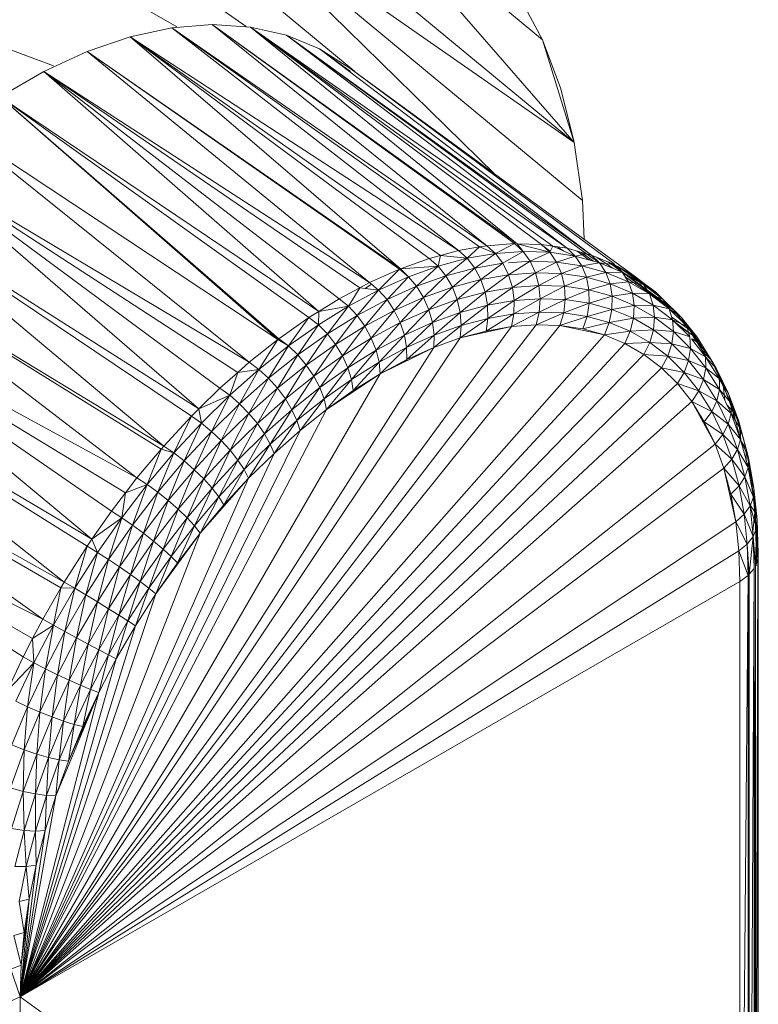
# Model space of a CAD drawing. Header units: metres. Extents: x 6.5 to 21.8, y 0.9 to 11.2.
# Tile 31 of 112: x 14.8619 to 14.9202, y 4.176 to 4.2537. Entities that reach past the tile are written whole.
import ezdxf

# ---------------------------------------------------------------- set-up
doc = ezdxf.new("R2010")
doc.units = ezdxf.units.M
doc.layers.add('E-LITE-EQPM', color=7, linetype='Continuous', lineweight=5)

# ---------------------------------------------------------------- blocks, each defined once
blk = doc.blocks.new('LUMINARIA TIPO TARTARUGA DE SOBREPOR - Areno _1 x LED Modul 840_ 500 lm_ 840_-2275436-ISO_02')
at = {"layer": 'E-LITE-EQPM'}
for p, q in [((14.905652, 4.244044), (14.87922, 4.265974)), ((14.905652, 4.244044), (14.88686, 4.26567)), ((14.903137, 4.252165), (14.88686, 4.26567)), ((14.905652, 4.244044), (14.875136, 4.265304)), ((14.875136, 4.265304), (14.906289, 4.239458)), ((14.875136, 4.265304), (14.899389, 4.241546)), ((14.870929, 4.264092), (14.888336, 4.24965)), ((14.866639, 4.262349), (14.879749, 4.253216)), ((14.862307, 4.260094), (14.874277, 4.253184)), ((14.903137, 4.252165), (14.901283, 4.255622)), ((14.853686, 4.254136), (14.864551, 4.250112)), ((14.873884, 4.253099), (14.870587, 4.25239)), ((14.87706, 4.253359), (14.873884, 4.253099)), ((14.873884, 4.253099), (14.896502, 4.235507)), ((14.873884, 4.253099), (14.898756, 4.235898)), ((14.873884, 4.253099), (14.898174, 4.235797)), ((14.880082, 4.253167), (14.87706, 4.253359)), ((14.900944, 4.236059), (14.87706, 4.253359)), ((14.901148, 4.236052), (14.87706, 4.253359)), ((14.87706, 4.253359), (14.898756, 4.235898)), ((14.882919, 4.252525), (14.880082, 4.253167)), ((14.901148, 4.236052), (14.880082, 4.253167)), ((14.905076, 4.23569), (14.880082, 4.253167)), ((14.880082, 4.253167), (14.903055, 4.235989)), ((14.880082, 4.253167), (14.903968, 4.235854)), ((14.870587, 4.25239), (14.867201, 4.251239)), ((14.896502, 4.235507), (14.870587, 4.25239)), ((14.870587, 4.25239), (14.895089, 4.235129)), ((14.870587, 4.25239), (14.894196, 4.23489)), ((14.870587, 4.25239), (14.891926, 4.234075)), ((14.885541, 4.251439), (14.882919, 4.252525)), ((14.906997, 4.235162), (14.882919, 4.252525)), ((14.906626, 4.235264), (14.882919, 4.252525)), ((14.882919, 4.252525), (14.905076, 4.23569)), ((14.904599, 4.248294), (14.903137, 4.252165)), ((14.905652, 4.244044), (14.903137, 4.252165)), ((14.867201, 4.251239), (14.863763, 4.249657)), ((14.89185, 4.234048), (14.867201, 4.251239)), ((14.867201, 4.251239), (14.891926, 4.234075)), ((14.867201, 4.251239), (14.889478, 4.232987)), ((14.887922, 4.249922), (14.885541, 4.251439)), ((14.887986, 4.24965), (14.885541, 4.251439)), ((14.885541, 4.251439), (14.906997, 4.235162)), ((14.885541, 4.251439), (14.887992, 4.24965)), ((14.887922, 4.249922), (14.910495, 4.233434)), ((14.888293, 4.24965), (14.887922, 4.249922)), ((14.887922, 4.249922), (14.888294, 4.24965)), ((14.887922, 4.249922), (14.908807, 4.234453)), ((14.860307, 4.247662), (14.863763, 4.249657)), ((14.889478, 4.232987), (14.863763, 4.249657)), ((14.885476, 4.230709), (14.863763, 4.249657)), ((14.887092, 4.231712), (14.863763, 4.249657)), ((14.888708, 4.232576), (14.863763, 4.249657)), ((14.882334, 4.228553), (14.860307, 4.247662)), ((14.860307, 4.247662), (14.882258, 4.228493)), ((14.884706, 4.230232), (14.860307, 4.247662)), ((14.885476, 4.230709), (14.860307, 4.247662)), ((14.905652, 4.244044), (14.904599, 4.248294)), ((14.879988, 4.226686), (14.856869, 4.245273)), ((14.856869, 4.245273), (14.882258, 4.228493)), ((14.905652, 4.244044), (14.906289, 4.239458)), ((14.879988, 4.226686), (14.853483, 4.242515)), ((14.87601, 4.223001), (14.853483, 4.242515)), ((14.877682, 4.224641), (14.853483, 4.242515)), ((14.853483, 4.242515), (14.879095, 4.225895)), ((14.875428, 4.22243), (14.850186, 4.239417)), ((14.850186, 4.239417), (14.87601, 4.223001)), ((14.850186, 4.239417), (14.87324, 4.220064)), ((14.906289, 4.239458), (14.906422, 4.236409)), ((14.873036, 4.219822), (14.84701, 4.236009)), ((14.84701, 4.236009), (14.87324, 4.220064)), ((14.84701, 4.236009), (14.871129, 4.217557)), ((14.900944, 4.236059), (14.898756, 4.235898)), ((14.900944, 4.236059), (14.899437, 4.23529)), ((14.900944, 4.236059), (14.901616, 4.23545)), ((14.901148, 4.236052), (14.903055, 4.235989)), ((14.901148, 4.236052), (14.901616, 4.23545)), ((14.901148, 4.236052), (14.903717, 4.235381)), ((14.903055, 4.235989), (14.903968, 4.235854)), ((14.903055, 4.235989), (14.903717, 4.235381)), ((14.903055, 4.235961), (14.903756, 4.235454)), ((14.895089, 4.235129), (14.894196, 4.23489)), ((14.895089, 4.235129), (14.894898, 4.234286)), ((14.896502, 4.235507), (14.895089, 4.235129)), ((14.895089, 4.235129), (14.897194, 4.234901)), ((14.896502, 4.235507), (14.898174, 4.235797)), ((14.896502, 4.235507), (14.897194, 4.234901)), ((14.897194, 4.234901), (14.898174, 4.235797)), ((14.897194, 4.234901), (14.899437, 4.23529)), ((14.897794, 4.234129), (14.899437, 4.23529)), ((14.898756, 4.235898), (14.898174, 4.235797)), ((14.899437, 4.23529), (14.898174, 4.235797)), ((14.899437, 4.23529), (14.898756, 4.235898)), ((14.901616, 4.23545), (14.899437, 4.23529)), ((14.899437, 4.23529), (14.900017, 4.234514)), ((14.901616, 4.23545), (14.900017, 4.234514)), ((14.901616, 4.23545), (14.903717, 4.235381)), ((14.901616, 4.23545), (14.902175, 4.234672)), ((14.903717, 4.235381), (14.902175, 4.234672)), ((14.903968, 4.235854), (14.903717, 4.235381)), ((14.905729, 4.235082), (14.903717, 4.235381)), ((14.903717, 4.235381), (14.904257, 4.234604)), ((14.905076, 4.23569), (14.903968, 4.235854)), ((14.903968, 4.235854), (14.905729, 4.235082)), ((14.904336, 4.2358), (14.904832, 4.235476)), ((14.906626, 4.235264), (14.905076, 4.23569)), ((14.905076, 4.23569), (14.905729, 4.235082)), ((14.906626, 4.235264), (14.905729, 4.235082)), ((14.90587, 4.235472), (14.906816, 4.234784)), ((14.906177, 4.235387), (14.907144, 4.234694)), ((14.906997, 4.235162), (14.906626, 4.235264)), ((14.906626, 4.235264), (14.907642, 4.234557)), ((14.908807, 4.234408), (14.906997, 4.235162)), ((14.906997, 4.235162), (14.907642, 4.234557)), ((14.894196, 4.23489), (14.891926, 4.234075)), ((14.894196, 4.23489), (14.894898, 4.234286)), ((14.894898, 4.234286), (14.897194, 4.234901)), ((14.897194, 4.234901), (14.89552, 4.233519)), ((14.897194, 4.234901), (14.897794, 4.234129)), ((14.897794, 4.234129), (14.900017, 4.234514)), ((14.898277, 4.233225), (14.900017, 4.234514)), ((14.900469, 4.233605), (14.900017, 4.234514)), ((14.900453, 4.234546), (14.902175, 4.234672)), ((14.900469, 4.233605), (14.902175, 4.234672)), ((14.902597, 4.233762), (14.902175, 4.234672)), ((14.902175, 4.234672), (14.904257, 4.234604)), ((14.902597, 4.233762), (14.904257, 4.234604)), ((14.905729, 4.235082), (14.904257, 4.234604)), ((14.906251, 4.234308), (14.904257, 4.234604)), ((14.90465, 4.233694), (14.904257, 4.234604)), ((14.906251, 4.234308), (14.905729, 4.235082)), ((14.905729, 4.235082), (14.907642, 4.234557)), ((14.906251, 4.234308), (14.907642, 4.234557)), ((14.908693, 4.234119), (14.907442, 4.234977)), ((14.908807, 4.234408), (14.907642, 4.234557)), ((14.907642, 4.234557), (14.908145, 4.233788)), ((14.907642, 4.234557), (14.909443, 4.233807)), ((14.908321, 4.234611), (14.91347, 4.230844)), ((14.908439, 4.234562), (14.913287, 4.231024)), ((14.908807, 4.234408), (14.909443, 4.233807)), ((14.908807, 4.234408), (14.909079, 4.234251)), ((14.89185, 4.234048), (14.889478, 4.232987)), ((14.89185, 4.234048), (14.890201, 4.232391)), ((14.89185, 4.234048), (14.892563, 4.233448)), ((14.894898, 4.234286), (14.891926, 4.234075)), ((14.892563, 4.233448), (14.891926, 4.234075)), ((14.894898, 4.234286), (14.892563, 4.233448)), ((14.894898, 4.234286), (14.893206, 4.232689)), ((14.894898, 4.234286), (14.89552, 4.233519)), ((14.897794, 4.234129), (14.89552, 4.233519)), ((14.896033, 4.232624), (14.897794, 4.234129)), ((14.897794, 4.234129), (14.898277, 4.233225)), ((14.898277, 4.233225), (14.900469, 4.233605)), ((14.900469, 4.233605), (14.898619, 4.232231)), ((14.902597, 4.233762), (14.900469, 4.233605)), ((14.900469, 4.233605), (14.900772, 4.232604)), ((14.902597, 4.233762), (14.900772, 4.232604)), ((14.902597, 4.233762), (14.902863, 4.232758)), ((14.902597, 4.233762), (14.90465, 4.233694)), ((14.902863, 4.232758), (14.90465, 4.233694)), ((14.906251, 4.234308), (14.90465, 4.233694)), ((14.90465, 4.233694), (14.906617, 4.233403)), ((14.90465, 4.233694), (14.90488, 4.232692)), ((14.906251, 4.234308), (14.906617, 4.233403)), ((14.906251, 4.234308), (14.908145, 4.233788)), ((14.906617, 4.233403), (14.908145, 4.233788)), ((14.908145, 4.233788), (14.909443, 4.233807)), ((14.908145, 4.233788), (14.908485, 4.232889)), ((14.908145, 4.233788), (14.90993, 4.233045)), ((14.910495, 4.233434), (14.909079, 4.234251)), ((14.909443, 4.233807), (14.909079, 4.234251)), ((14.909079, 4.234251), (14.911124, 4.232836)), ((14.909443, 4.233807), (14.90993, 4.233045)), ((14.909443, 4.233807), (14.911124, 4.232836)), ((14.909938, 4.233755), (14.912052, 4.232243)), ((14.889478, 4.232987), (14.888708, 4.232576)), ((14.889648, 4.232847), (14.889138, 4.232523)), ((14.889478, 4.232987), (14.890201, 4.232391)), ((14.890201, 4.232391), (14.892563, 4.233448)), ((14.890866, 4.231642), (14.892563, 4.233448)), ((14.892563, 4.233448), (14.893206, 4.232689)), ((14.893206, 4.232689), (14.89552, 4.233519)), ((14.893752, 4.231805), (14.89552, 4.233519)), ((14.896033, 4.232624), (14.89552, 4.233519)), ((14.896033, 4.232624), (14.898277, 4.233225)), ((14.896416, 4.231641), (14.898277, 4.233225)), ((14.898277, 4.233225), (14.898619, 4.232231)), ((14.906617, 4.233403), (14.90488, 4.232692)), ((14.906617, 4.233403), (14.908485, 4.232889)), ((14.906617, 4.233403), (14.906811, 4.232406)), ((14.908485, 4.232889), (14.906811, 4.232406)), ((14.908485, 4.232889), (14.90993, 4.233045)), ((14.908647, 4.231901), (14.908485, 4.232889)), ((14.910246, 4.232156), (14.908485, 4.232889)), ((14.91347, 4.230844), (14.909673, 4.233447)), ((14.910246, 4.232156), (14.90993, 4.233045)), ((14.911595, 4.232083), (14.90993, 4.233045)), ((14.90993, 4.233045), (14.911124, 4.232836)), ((14.911299, 4.232819), (14.910495, 4.233434)), ((14.910495, 4.233434), (14.911124, 4.232836)), ((14.910495, 4.233407), (14.911299, 4.232819)), ((14.912052, 4.232243), (14.910495, 4.233384)), ((14.911299, 4.232819), (14.911124, 4.232836)), ((14.911595, 4.232083), (14.911124, 4.232836)), ((14.911124, 4.232836), (14.912674, 4.231651)), ((14.912052, 4.232243), (14.911299, 4.232819)), ((14.911299, 4.232819), (14.912674, 4.231651)), ((14.869108, 4.214923), (14.843988, 4.232328)), ((14.843988, 4.232328), (14.867558, 4.212709)), ((14.843988, 4.232328), (14.871129, 4.217557)), ((14.843988, 4.232328), (14.870216, 4.216368)), ((14.887092, 4.231712), (14.888708, 4.232576)), ((14.888708, 4.232576), (14.887826, 4.231123)), ((14.887826, 4.231123), (14.890201, 4.232391)), ((14.890201, 4.232391), (14.888513, 4.230385)), ((14.888708, 4.232576), (14.890201, 4.232391)), ((14.890201, 4.232391), (14.890866, 4.231642)), ((14.890866, 4.231642), (14.893206, 4.232689)), ((14.893206, 4.232689), (14.891444, 4.230773)), ((14.893206, 4.232689), (14.893752, 4.231805)), ((14.896033, 4.232624), (14.893752, 4.231805)), ((14.894175, 4.230836), (14.896033, 4.232624)), ((14.896416, 4.231641), (14.896033, 4.232624)), ((14.896416, 4.231641), (14.898619, 4.232231)), ((14.898619, 4.232231), (14.89665, 4.230613)), ((14.898619, 4.232231), (14.900772, 4.232604)), ((14.898619, 4.232231), (14.898807, 4.231191)), ((14.898807, 4.231191), (14.900772, 4.232604)), ((14.902863, 4.232758), (14.900772, 4.232604)), ((14.900915, 4.231556), (14.900772, 4.232604)), ((14.900915, 4.231556), (14.902863, 4.232758)), ((14.902961, 4.231707), (14.902863, 4.232758)), ((14.902863, 4.232758), (14.90488, 4.232692)), ((14.902961, 4.231707), (14.90488, 4.232692)), ((14.906811, 4.232406), (14.90488, 4.232692)), ((14.90488, 4.232692), (14.904935, 4.231642)), ((14.906811, 4.232406), (14.904935, 4.231642)), ((14.908647, 4.231901), (14.906811, 4.232406)), ((14.906811, 4.232406), (14.906826, 4.231362)), ((14.908647, 4.231901), (14.910246, 4.232156)), ((14.910376, 4.231181), (14.910246, 4.232156)), ((14.910246, 4.232156), (14.911595, 4.232083)), ((14.910246, 4.232156), (14.911888, 4.231208)), ((14.911595, 4.232083), (14.911888, 4.231208)), ((14.911595, 4.232083), (14.913131, 4.230909)), ((14.911595, 4.232083), (14.912674, 4.231651)), ((14.912052, 4.232243), (14.912674, 4.231651)), ((14.913287, 4.231024), (14.912052, 4.232243)), ((14.885476, 4.230709), (14.887092, 4.231712)), ((14.887092, 4.231712), (14.887826, 4.231123)), ((14.888513, 4.230385), (14.890866, 4.231642)), ((14.890866, 4.231642), (14.889123, 4.229534)), ((14.890866, 4.231642), (14.891444, 4.230773)), ((14.891444, 4.230773), (14.893752, 4.231805)), ((14.891908, 4.229823), (14.893752, 4.231805)), ((14.894175, 4.230836), (14.893752, 4.231805)), ((14.896416, 4.231641), (14.894175, 4.230836)), ((14.896416, 4.231641), (14.894457, 4.229826)), ((14.896416, 4.231641), (14.89665, 4.230613)), ((14.900915, 4.231556), (14.898807, 4.231191)), ((14.898832, 4.230151), (14.900915, 4.231556)), ((14.900889, 4.230508), (14.902961, 4.231707)), ((14.900889, 4.230508), (14.900915, 4.231556)), ((14.900915, 4.231556), (14.902961, 4.231707)), ((14.902961, 4.231707), (14.902887, 4.230655)), ((14.904935, 4.231642), (14.902887, 4.230655)), ((14.902961, 4.231707), (14.904935, 4.231642)), ((14.904814, 4.230591), (14.904935, 4.231642)), ((14.904814, 4.230591), (14.906826, 4.231362)), ((14.904935, 4.231642), (14.906826, 4.231362)), ((14.906659, 4.230318), (14.906826, 4.231362)), ((14.908647, 4.231901), (14.906826, 4.231362)), ((14.908622, 4.230868), (14.906826, 4.231362)), ((14.908622, 4.230868), (14.908647, 4.231901)), ((14.910376, 4.231181), (14.908647, 4.231901)), ((14.914085, 4.230258), (14.912674, 4.231651)), ((14.913287, 4.231024), (14.912674, 4.231651)), ((14.913131, 4.230909), (14.912674, 4.231651)), ((14.884706, 4.230232), (14.885476, 4.230709)), ((14.885451, 4.229649), (14.887826, 4.231123)), ((14.885476, 4.230709), (14.885451, 4.229649)), ((14.885476, 4.230709), (14.887826, 4.231123)), ((14.887826, 4.231123), (14.88616, 4.228925)), ((14.887826, 4.231123), (14.888513, 4.230385)), ((14.889123, 4.229534), (14.891444, 4.230773)), ((14.889628, 4.228605), (14.891444, 4.230773)), ((14.891908, 4.229823), (14.891444, 4.230773)), ((14.894175, 4.230836), (14.891908, 4.229823)), ((14.892238, 4.228834), (14.894175, 4.230836)), ((14.894175, 4.230836), (14.894457, 4.229826)), ((14.894457, 4.229826), (14.89665, 4.230613)), ((14.89665, 4.230613), (14.894584, 4.228819)), ((14.89665, 4.230613), (14.898807, 4.231191)), ((14.89665, 4.230613), (14.896726, 4.229587)), ((14.896726, 4.229587), (14.898807, 4.231191)), ((14.900889, 4.230508), (14.898691, 4.229159)), ((14.898832, 4.230151), (14.898807, 4.231191)), ((14.898832, 4.230151), (14.900889, 4.230508)), ((14.900696, 4.229506), (14.902887, 4.230655)), ((14.900889, 4.230508), (14.900696, 4.229506)), ((14.900889, 4.230508), (14.902887, 4.230655)), ((14.902643, 4.229649), (14.902887, 4.230655)), ((14.902643, 4.229649), (14.904814, 4.230591)), ((14.904814, 4.230591), (14.902887, 4.230655)), ((14.904521, 4.229587), (14.904814, 4.230591)), ((14.904814, 4.230591), (14.906659, 4.230318)), ((14.908622, 4.230868), (14.906659, 4.230318)), ((14.908622, 4.230868), (14.908413, 4.229836)), ((14.908622, 4.230868), (14.910376, 4.231181)), ((14.908622, 4.230868), (14.910315, 4.230163)), ((14.910376, 4.231181), (14.910315, 4.230163)), ((14.910376, 4.231181), (14.911888, 4.231208)), ((14.910376, 4.231181), (14.911989, 4.23025)), ((14.911888, 4.231208), (14.913403, 4.23005)), ((14.911888, 4.231208), (14.913131, 4.230909)), ((14.911888, 4.231208), (14.911989, 4.23025)), ((14.913403, 4.23005), (14.913131, 4.230909)), ((14.913131, 4.230909), (14.914529, 4.229529)), ((14.913131, 4.230909), (14.914085, 4.230258)), ((14.91347, 4.230844), (14.913287, 4.231024)), ((14.913287, 4.231024), (14.914085, 4.230258)), ((14.91347, 4.230844), (14.91474, 4.229243)), ((14.91347, 4.230844), (14.914085, 4.230258)), ((14.882334, 4.228553), (14.884706, 4.230232)), ((14.884706, 4.230232), (14.883089, 4.227978)), ((14.884706, 4.230232), (14.885451, 4.229649)), ((14.888513, 4.230385), (14.88616, 4.228925)), ((14.886802, 4.228093), (14.888513, 4.230385)), ((14.888513, 4.230385), (14.889123, 4.229534)), ((14.889628, 4.228605), (14.891908, 4.229823)), ((14.890006, 4.227642), (14.891908, 4.229823)), ((14.892238, 4.228834), (14.891908, 4.229823)), ((14.892238, 4.228834), (14.894457, 4.229826)), ((14.892418, 4.22785), (14.894457, 4.229826)), ((14.894457, 4.229826), (14.894584, 4.228819)), ((14.89664, 4.228609), (14.898832, 4.230151)), ((14.898832, 4.230151), (14.896726, 4.229587)), ((14.898832, 4.230151), (14.898691, 4.229159)), ((14.904521, 4.229587), (14.906659, 4.230318)), ((14.906659, 4.230318), (14.90632, 4.229321)), ((14.908413, 4.229836), (14.90632, 4.229321)), ((14.906659, 4.230318), (14.908413, 4.229836)), ((14.908029, 4.228851), (14.908413, 4.229836)), ((14.908413, 4.229836), (14.910315, 4.230163)), ((14.910065, 4.229148), (14.908413, 4.229836)), ((14.910065, 4.229148), (14.910315, 4.230163)), ((14.910315, 4.230163), (14.911989, 4.23025)), ((14.911894, 4.229252), (14.910315, 4.230163)), ((14.911894, 4.229252), (14.911989, 4.23025)), ((14.913403, 4.23005), (14.911989, 4.23025)), ((14.913477, 4.229112), (14.911989, 4.23025)), ((14.91334, 4.230248), (14.91474, 4.229243)), ((14.914782, 4.228689), (14.913403, 4.23005)), ((14.913403, 4.23005), (14.914529, 4.229529)), ((14.913403, 4.23005), (14.913477, 4.229112)), ((14.913403, 4.229994), (14.914992, 4.228838)), ((14.914085, 4.230258), (14.91535, 4.228664)), ((14.91474, 4.229243), (14.914085, 4.230258)), ((14.914529, 4.229529), (14.914085, 4.230258)), ((14.861916, 4.176585), (14.902643, 4.229649)), ((14.904521, 4.229587), (14.861916, 4.176585)), ((14.861916, 4.176585), (14.900696, 4.229506)), ((14.883089, 4.227978), (14.885451, 4.229649)), ((14.88382, 4.22727), (14.885451, 4.229649)), ((14.88382, 4.22727), (14.88616, 4.228925)), ((14.884495, 4.226461), (14.88616, 4.228925)), ((14.885451, 4.229649), (14.88616, 4.228925)), ((14.886802, 4.228093), (14.88616, 4.228925)), ((14.886802, 4.228093), (14.889123, 4.229534)), ((14.889123, 4.229534), (14.887349, 4.227191)), ((14.889123, 4.229534), (14.889628, 4.228605)), ((14.894553, 4.22786), (14.896726, 4.229587)), ((14.894584, 4.228819), (14.896726, 4.229587)), ((14.89664, 4.228609), (14.896726, 4.229587)), ((14.89664, 4.228609), (14.900696, 4.229506)), ((14.89664, 4.228609), (14.898691, 4.229159)), ((14.900696, 4.229506), (14.898691, 4.229159)), ((14.902643, 4.229649), (14.900696, 4.229506)), ((14.904521, 4.229587), (14.902643, 4.229649)), ((14.904521, 4.229587), (14.908029, 4.228851)), ((14.904521, 4.229587), (14.90632, 4.229321)), ((14.908029, 4.228851), (14.90632, 4.229321)), ((14.910065, 4.229148), (14.908029, 4.228851)), ((14.909639, 4.228181), (14.910065, 4.229148)), ((14.910065, 4.229148), (14.911894, 4.229252)), ((14.910065, 4.229148), (14.911607, 4.228258)), ((14.911894, 4.229252), (14.911607, 4.228258)), ((14.911894, 4.229252), (14.91335, 4.228138)), ((14.911894, 4.229252), (14.913477, 4.229112)), ((14.91335, 4.228138), (14.913477, 4.229112)), ((14.914782, 4.228689), (14.913477, 4.229112)), ((14.914831, 4.227775), (14.913477, 4.229112)), ((14.913923, 4.229537), (14.914992, 4.228838)), ((14.914782, 4.228689), (14.914529, 4.229529)), ((14.914529, 4.229529), (14.91535, 4.228664)), ((14.914529, 4.229529), (14.915782, 4.22795)), ((14.91474, 4.229243), (14.914992, 4.228838)), ((14.91474, 4.229243), (14.91535, 4.228664)), ((14.865377, 4.209334), (14.841151, 4.22841)), ((14.867187, 4.212177), (14.841151, 4.22841)), ((14.841151, 4.22841), (14.867558, 4.212709)), ((14.861916, 4.176585), (14.908029, 4.228851)), ((14.89664, 4.228609), (14.861916, 4.176585)), ((14.861916, 4.176585), (14.909639, 4.228181)), ((14.879988, 4.226686), (14.882258, 4.228493)), ((14.880754, 4.226119), (14.882258, 4.228493)), ((14.883089, 4.227978), (14.882258, 4.228493)), ((14.882334, 4.228553), (14.883089, 4.227978)), ((14.887349, 4.227191), (14.889628, 4.228605)), ((14.887775, 4.226257), (14.889628, 4.228605)), ((14.890006, 4.227642), (14.889628, 4.228605)), ((14.890006, 4.227642), (14.892238, 4.228834)), ((14.892238, 4.228834), (14.89024, 4.226686)), ((14.892238, 4.228834), (14.892418, 4.22785)), ((14.892418, 4.22785), (14.894584, 4.228819)), ((14.894584, 4.228819), (14.892442, 4.226916)), ((14.894553, 4.22786), (14.894584, 4.228819)), ((14.894553, 4.22786), (14.89664, 4.228609)), ((14.909639, 4.228181), (14.908029, 4.228851)), ((14.909639, 4.228181), (14.911607, 4.228258)), ((14.909639, 4.228181), (14.911141, 4.227314)), ((14.911141, 4.227314), (14.911607, 4.228258)), ((14.91335, 4.228138), (14.911607, 4.228258)), ((14.911607, 4.228258), (14.913029, 4.227171)), ((14.91335, 4.228138), (14.913029, 4.227171)), ((14.91335, 4.228138), (14.914831, 4.227775)), ((14.91335, 4.228138), (14.914676, 4.226829)), ((14.914782, 4.228689), (14.914831, 4.227775)), ((14.914895, 4.228546), (14.916017, 4.227131)), ((14.914975, 4.228546), (14.915782, 4.22795)), ((14.914992, 4.228838), (14.91535, 4.228664)), ((14.914992, 4.228838), (14.916461, 4.226879)), ((14.914992, 4.228838), (14.915856, 4.22745)), ((14.91535, 4.228664), (14.916461, 4.226879)), ((14.91535, 4.228664), (14.915782, 4.22795)), ((14.894553, 4.22786), (14.861916, 4.176585)), ((14.883089, 4.227978), (14.880754, 4.226119)), ((14.883089, 4.227978), (14.881507, 4.225429)), ((14.883089, 4.227978), (14.88382, 4.22727)), ((14.886802, 4.228093), (14.884495, 4.226461)), ((14.885082, 4.225587), (14.886802, 4.228093)), ((14.886802, 4.228093), (14.887349, 4.227191)), ((14.890006, 4.227642), (14.887775, 4.226257)), ((14.888062, 4.225335), (14.890006, 4.227642)), ((14.890006, 4.227642), (14.89024, 4.226686)), ((14.89024, 4.226686), (14.892418, 4.22785)), ((14.894553, 4.22786), (14.890319, 4.225782)), ((14.890319, 4.225782), (14.892418, 4.22785)), ((14.892418, 4.22785), (14.892442, 4.226916)), ((14.894553, 4.22786), (14.892442, 4.226916)), ((14.914831, 4.227775), (14.914676, 4.226829)), ((14.914831, 4.227775), (14.916045, 4.226246)), ((14.914831, 4.227775), (14.916017, 4.227131)), ((14.916017, 4.227131), (14.915782, 4.22795)), ((14.915782, 4.22795), (14.916882, 4.226181)), ((14.915782, 4.22795), (14.916461, 4.226879)), ((14.916461, 4.226879), (14.915856, 4.22745)), ((14.861916, 4.176585), (14.911141, 4.227314)), ((14.879988, 4.226686), (14.879095, 4.225895)), ((14.879988, 4.226686), (14.880754, 4.226119)), ((14.881507, 4.225429), (14.88382, 4.22727)), ((14.882213, 4.224645), (14.88382, 4.22727)), ((14.88382, 4.22727), (14.884495, 4.226461)), ((14.885082, 4.225587), (14.887349, 4.227191)), ((14.887349, 4.227191), (14.885556, 4.224687)), ((14.887349, 4.227191), (14.887775, 4.226257)), ((14.888062, 4.225335), (14.89024, 4.226686)), ((14.888197, 4.224465), (14.89024, 4.226686)), ((14.890319, 4.225782), (14.89024, 4.226686)), ((14.890319, 4.225782), (14.892442, 4.226916)), ((14.891912, 4.226564), (14.892442, 4.22687)), ((14.911141, 4.227314), (14.913029, 4.227171)), ((14.911141, 4.227314), (14.912526, 4.226254)), ((14.913029, 4.227171), (14.912526, 4.226254)), ((14.913029, 4.227171), (14.914676, 4.226829)), ((14.913029, 4.227171), (14.914323, 4.225893)), ((14.914676, 4.226829), (14.914323, 4.225893)), ((14.916045, 4.226246), (14.914676, 4.226829)), ((14.914676, 4.226829), (14.915864, 4.225332)), ((14.916045, 4.226246), (14.916017, 4.227131)), ((14.916017, 4.227131), (14.917102, 4.225387)), ((14.916017, 4.227131), (14.916882, 4.226181)), ((14.916882, 4.226181), (14.916461, 4.226879)), ((14.917411, 4.224912), (14.916461, 4.226879)), ((14.861916, 4.176585), (14.912526, 4.226254)), ((14.877682, 4.224641), (14.879095, 4.225895)), ((14.878458, 4.224084), (14.880754, 4.226119)), ((14.879095, 4.225895), (14.878458, 4.224084)), ((14.879095, 4.225895), (14.880754, 4.226119)), ((14.879232, 4.223412), (14.880754, 4.226119)), ((14.881507, 4.225429), (14.880754, 4.226119)), ((14.882213, 4.224645), (14.884495, 4.226461)), ((14.882841, 4.223803), (14.884495, 4.226461)), ((14.885082, 4.225587), (14.884495, 4.226461)), ((14.885556, 4.224687), (14.887775, 4.226257)), ((14.885896, 4.223802), (14.887775, 4.226257)), ((14.888062, 4.225335), (14.887775, 4.226257)), ((14.912526, 4.226254), (14.914323, 4.225893)), ((14.912526, 4.226254), (14.913787, 4.225009)), ((14.914323, 4.225893), (14.913787, 4.225009)), ((14.914323, 4.225893), (14.915864, 4.225332)), ((14.914323, 4.225893), (14.915483, 4.224432)), ((14.916045, 4.226246), (14.915864, 4.225332)), ((14.916045, 4.226246), (14.917111, 4.224532)), ((14.916045, 4.226246), (14.917102, 4.225387)), ((14.916882, 4.226181), (14.917824, 4.224233)), ((14.917102, 4.225387), (14.916882, 4.226181)), ((14.916882, 4.226181), (14.917411, 4.224912)), ((14.861916, 4.176585), (14.890319, 4.225782)), ((14.881507, 4.225429), (14.879232, 4.223412)), ((14.87997, 4.222656), (14.881507, 4.225429)), ((14.882213, 4.224645), (14.881507, 4.225429)), ((14.885082, 4.225587), (14.882841, 4.223803)), ((14.885082, 4.225587), (14.883362, 4.222941)), ((14.885082, 4.225587), (14.885556, 4.224687)), ((14.888062, 4.225335), (14.885896, 4.223802)), ((14.886086, 4.222972), (14.890319, 4.225782)), ((14.886086, 4.222972), (14.888062, 4.225335)), ((14.888197, 4.224465), (14.888062, 4.225335)), ((14.888197, 4.224465), (14.890319, 4.225782)), ((14.915864, 4.225332), (14.915483, 4.224432)), ((14.915864, 4.225332), (14.917111, 4.224532)), ((14.915864, 4.225332), (14.916907, 4.223655)), ((14.917411, 4.224912), (14.917069, 4.225387)), ((14.917111, 4.224532), (14.917102, 4.225387)), ((14.917102, 4.225387), (14.918031, 4.223465)), ((14.917102, 4.225387), (14.917824, 4.224233)), ((14.865377, 4.209334), (14.838529, 4.224297)), ((14.838529, 4.224297), (14.863689, 4.20641)), ((14.838529, 4.224297), (14.865105, 4.208863)), ((14.861916, 4.176585), (14.913787, 4.225009)), ((14.87601, 4.223001), (14.877682, 4.224641)), ((14.877682, 4.224641), (14.878458, 4.224084)), ((14.87997, 4.222656), (14.882213, 4.224645)), ((14.882213, 4.224645), (14.880638, 4.221849)), ((14.882213, 4.224645), (14.882841, 4.223803)), ((14.883362, 4.222941), (14.885556, 4.224687)), ((14.883754, 4.222098), (14.885556, 4.224687)), ((14.885556, 4.224687), (14.885896, 4.223802)), ((14.886086, 4.222972), (14.888197, 4.224465)), ((14.888197, 4.224419), (14.888727, 4.224725)), ((14.913787, 4.225009), (14.914918, 4.223585)), ((14.913787, 4.225009), (14.915483, 4.224432)), ((14.914918, 4.223585), (14.915483, 4.224432)), ((14.915483, 4.224432), (14.916501, 4.222795)), ((14.915483, 4.224432), (14.916907, 4.223655)), ((14.917111, 4.224532), (14.916907, 4.223655)), ((14.917111, 4.224532), (14.918023, 4.222645)), ((14.917111, 4.224532), (14.918031, 4.223465)), ((14.917411, 4.224912), (14.917824, 4.224233)), ((14.917411, 4.224912), (14.917529, 4.223666)), ((14.917411, 4.224912), (14.918196, 4.222775)), ((14.861916, 4.176585), (14.914918, 4.223585)), ((14.87601, 4.223001), (14.878458, 4.224084)), ((14.876215, 4.221882), (14.878458, 4.224084)), ((14.87701, 4.22123), (14.878458, 4.224084)), ((14.879232, 4.223412), (14.878458, 4.224084)), ((14.882841, 4.223803), (14.880638, 4.221849)), ((14.882841, 4.223803), (14.881206, 4.221029)), ((14.882841, 4.223803), (14.883362, 4.222941)), ((14.883754, 4.222098), (14.885896, 4.223802)), ((14.883999, 4.221311), (14.885896, 4.223802)), ((14.886086, 4.222972), (14.885896, 4.223802)), ((14.914918, 4.223585), (14.91591, 4.22199)), ((14.914918, 4.223585), (14.91676, 4.220232)), ((14.914918, 4.223585), (14.916501, 4.222795)), ((14.916501, 4.222795), (14.916907, 4.223655)), ((14.916907, 4.223655), (14.9178, 4.221807)), ((14.916907, 4.223655), (14.918023, 4.222645)), ((14.918602, 4.222115), (14.917824, 4.224233)), ((14.918031, 4.223465), (14.917824, 4.224233)), ((14.917824, 4.224233), (14.918196, 4.222775)), ((14.918023, 4.222645), (14.918031, 4.223465)), ((14.918031, 4.223465), (14.918798, 4.221377)), ((14.918031, 4.223465), (14.918602, 4.222115)), ((14.861916, 4.176585), (14.886086, 4.222972)), ((14.875428, 4.22243), (14.87601, 4.223001)), ((14.87601, 4.223001), (14.876215, 4.221882)), ((14.87701, 4.22123), (14.879232, 4.223412)), ((14.877778, 4.220504), (14.879232, 4.223412)), ((14.87997, 4.222656), (14.879232, 4.223412)), ((14.883362, 4.222941), (14.881206, 4.221029)), ((14.881649, 4.220231), (14.883362, 4.222941)), ((14.883754, 4.222098), (14.883362, 4.222941)), ((14.886086, 4.222972), (14.883999, 4.221311)), ((14.916501, 4.222795), (14.91591, 4.22199)), ((14.916501, 4.222795), (14.917373, 4.220991)), ((14.916501, 4.222795), (14.9178, 4.221807)), ((14.917709, 4.223294), (14.918196, 4.222775)), ((14.918204, 4.222153), (14.918196, 4.222775)), ((14.918602, 4.222115), (14.918196, 4.222775)), ((14.918781, 4.220594), (14.918196, 4.222775)), ((14.875428, 4.22243), (14.87324, 4.220064)), ((14.875428, 4.22243), (14.874036, 4.219527)), ((14.875428, 4.22243), (14.876215, 4.221882)), ((14.87997, 4.222656), (14.877778, 4.220504)), ((14.87997, 4.222656), (14.878484, 4.219736)), ((14.87997, 4.222656), (14.880638, 4.221849)), ((14.881649, 4.220231), (14.883754, 4.222098)), ((14.881947, 4.219491), (14.883754, 4.222098)), ((14.883754, 4.222098), (14.883999, 4.221311)), ((14.91591, 4.22199), (14.91676, 4.220232)), ((14.91591, 4.22199), (14.917373, 4.220991)), ((14.9178, 4.221807), (14.918023, 4.222645)), ((14.918023, 4.222645), (14.918798, 4.221377)), ((14.918023, 4.222645), (14.918776, 4.220594)), ((14.918602, 4.222115), (14.919211, 4.219841)), ((14.918798, 4.221377), (14.918602, 4.222115)), ((14.918602, 4.222115), (14.918797, 4.220594)), ((14.861916, 4.176585), (14.883999, 4.221311)), ((14.874036, 4.219527), (14.876215, 4.221882)), ((14.876215, 4.221882), (14.874851, 4.218897)), ((14.87701, 4.22123), (14.874851, 4.218897)), ((14.87701, 4.22123), (14.875649, 4.218203)), ((14.876215, 4.221882), (14.87701, 4.22123)), ((14.87701, 4.22123), (14.877778, 4.220504)), ((14.878484, 4.219736), (14.880638, 4.221849)), ((14.879098, 4.218961), (14.880638, 4.221849)), ((14.881206, 4.221029), (14.880638, 4.221849)), ((14.881947, 4.219491), (14.883999, 4.221311)), ((14.917373, 4.220991), (14.9178, 4.221807)), ((14.9178, 4.221807), (14.918538, 4.2198)), ((14.9178, 4.221807), (14.918776, 4.220594)), ((14.918798, 4.221377), (14.918776, 4.220594)), ((14.918798, 4.221377), (14.919211, 4.219841)), ((14.918798, 4.221377), (14.919399, 4.219134)), ((14.875649, 4.218203), (14.877778, 4.220504)), ((14.876394, 4.217476), (14.877778, 4.220504)), ((14.878484, 4.219736), (14.877778, 4.220504)), ((14.879098, 4.218961), (14.881206, 4.221029)), ((14.879591, 4.218212), (14.881206, 4.221029)), ((14.881649, 4.220231), (14.881206, 4.221029)), ((14.91676, 4.220232), (14.917373, 4.220991)), ((14.917373, 4.220991), (14.918093, 4.219031)), ((14.917373, 4.220991), (14.918538, 4.2198)), ((14.918538, 4.2198), (14.918776, 4.220594)), ((14.919367, 4.21839), (14.918776, 4.220594)), ((14.918776, 4.220594), (14.919399, 4.219134)), ((14.919211, 4.219841), (14.918811, 4.220479)), ((14.863689, 4.20641), (14.836148, 4.22003)), ((14.862885, 4.204868), (14.836148, 4.22003)), ((14.862131, 4.203421), (14.836148, 4.22003)), ((14.861916, 4.176585), (14.91676, 4.220232)), ((14.873036, 4.219822), (14.871129, 4.217557)), ((14.873036, 4.219822), (14.871935, 4.217031)), ((14.873036, 4.219822), (14.87324, 4.220064)), ((14.873036, 4.219822), (14.874036, 4.219527)), ((14.874036, 4.219527), (14.87324, 4.220064)), ((14.876394, 4.217476), (14.878484, 4.219736)), ((14.877052, 4.216748), (14.878484, 4.219736)), ((14.878484, 4.219736), (14.879098, 4.218961)), ((14.879591, 4.218212), (14.881649, 4.220231)), ((14.879942, 4.217524), (14.881649, 4.220231)), ((14.881649, 4.220231), (14.881947, 4.219491)), ((14.917461, 4.218322), (14.91676, 4.220232)), ((14.91676, 4.220232), (14.918093, 4.219031)), ((14.918093, 4.219031), (14.918538, 4.2198)), ((14.919116, 4.217643), (14.918538, 4.2198)), ((14.918538, 4.2198), (14.919367, 4.21839)), ((14.919211, 4.219841), (14.919399, 4.219134)), ((14.919211, 4.219841), (14.919649, 4.217422)), ((14.919211, 4.219841), (14.919233, 4.218889)), ((14.861916, 4.176585), (14.881947, 4.219491)), ((14.871935, 4.217031), (14.874036, 4.219527)), ((14.87277, 4.216425), (14.874036, 4.219527)), ((14.87277, 4.216425), (14.874851, 4.218897)), ((14.874851, 4.218897), (14.873596, 4.215765)), ((14.874036, 4.219527), (14.874851, 4.218897)), ((14.875649, 4.218203), (14.874851, 4.218897)), ((14.877052, 4.216748), (14.879098, 4.218961)), ((14.877594, 4.216052), (14.879098, 4.218961)), ((14.879591, 4.218212), (14.879098, 4.218961)), ((14.879942, 4.217524), (14.881947, 4.219491)), ((14.917461, 4.218322), (14.918093, 4.219031)), ((14.918093, 4.219031), (14.919116, 4.217643)), ((14.918093, 4.219031), (14.918657, 4.216926)), ((14.919367, 4.21839), (14.919399, 4.219134)), ((14.919831, 4.216748), (14.919399, 4.219134)), ((14.919399, 4.219134), (14.919649, 4.217422)), ((14.861916, 4.176585), (14.917461, 4.218322)), ((14.875649, 4.218203), (14.873596, 4.215765)), ((14.875649, 4.218203), (14.874377, 4.215081)), ((14.876394, 4.217476), (14.875649, 4.218203)), ((14.877594, 4.216052), (14.879591, 4.218212)), ((14.877995, 4.215419), (14.879591, 4.218212)), ((14.879942, 4.217524), (14.879591, 4.218212)), ((14.918406, 4.214088), (14.917461, 4.218322)), ((14.918011, 4.21627), (14.917461, 4.218322)), ((14.917461, 4.218322), (14.918657, 4.216926)), ((14.919116, 4.217643), (14.919367, 4.21839)), ((14.919791, 4.216047), (14.919367, 4.21839)), ((14.919831, 4.216748), (14.919367, 4.21839)), ((14.861916, 4.176585), (14.879942, 4.217524)), ((14.871129, 4.217557), (14.870216, 4.216368)), ((14.871935, 4.217031), (14.871129, 4.217557)), ((14.876394, 4.217476), (14.874377, 4.215081)), ((14.875078, 4.214403), (14.876394, 4.217476)), ((14.876117, 4.213189), (14.879942, 4.217524)), ((14.876394, 4.217476), (14.877052, 4.216748)), ((14.879942, 4.217524), (14.877995, 4.215419)), ((14.919116, 4.217643), (14.918657, 4.216926)), ((14.919791, 4.216047), (14.919116, 4.217643)), ((14.919116, 4.217643), (14.919531, 4.215349)), ((14.919831, 4.216748), (14.919649, 4.217422)), ((14.919912, 4.214872), (14.919649, 4.217422)), ((14.871935, 4.217031), (14.869922, 4.214409)), ((14.871935, 4.217031), (14.870216, 4.216368)), ((14.870776, 4.213827), (14.871935, 4.217031)), ((14.871935, 4.217031), (14.87277, 4.216425)), ((14.875078, 4.214403), (14.877052, 4.216748)), ((14.875667, 4.213763), (14.877052, 4.216748)), ((14.877594, 4.216052), (14.877052, 4.216748)), ((14.918011, 4.21627), (14.918657, 4.216926)), ((14.919062, 4.214686), (14.918657, 4.216926)), ((14.918657, 4.216926), (14.919531, 4.215349)), ((14.919791, 4.216047), (14.919831, 4.216748)), ((14.920091, 4.214234), (14.919831, 4.216748)), ((14.919831, 4.216748), (14.919912, 4.214872)), ((14.869108, 4.214923), (14.870216, 4.216368)), ((14.869922, 4.214409), (14.870216, 4.216368)), ((14.870776, 4.213827), (14.87277, 4.216425)), ((14.87163, 4.213203), (14.87277, 4.216425)), ((14.87163, 4.213203), (14.873596, 4.215765)), ((14.872445, 4.212564), (14.873596, 4.215765)), ((14.87277, 4.216425), (14.873596, 4.215765)), ((14.873596, 4.215765), (14.874377, 4.215081)), ((14.875667, 4.213763), (14.877594, 4.216052)), ((14.876117, 4.213189), (14.877594, 4.216052)), ((14.877594, 4.216052), (14.877995, 4.215419)), ((14.918406, 4.214088), (14.918011, 4.21627)), ((14.918011, 4.21627), (14.919062, 4.214686)), ((14.919791, 4.216047), (14.919531, 4.215349)), ((14.920091, 4.214234), (14.919791, 4.216047)), ((14.920046, 4.213577), (14.919791, 4.216047)), ((14.869108, 4.214923), (14.867558, 4.212709)), ((14.869108, 4.214923), (14.869922, 4.214409)), ((14.872445, 4.212564), (14.874377, 4.215081)), ((14.874377, 4.215081), (14.873187, 4.21194)), ((14.875078, 4.214403), (14.874377, 4.215081)), ((14.876117, 4.213189), (14.877995, 4.215419)), ((14.919062, 4.214686), (14.919531, 4.215349)), ((14.919912, 4.214872), (14.919519, 4.215464)), ((14.919781, 4.212932), (14.919531, 4.215349)), ((14.920046, 4.213577), (14.919531, 4.215349)), ((14.867558, 4.212709), (14.869922, 4.214409)), ((14.86801, 4.211675), (14.869922, 4.214409)), ((14.868881, 4.211119), (14.869922, 4.214409)), ((14.870776, 4.213827), (14.869922, 4.214409)), ((14.875078, 4.214403), (14.873187, 4.21194)), ((14.873821, 4.211359), (14.875078, 4.214403)), ((14.875667, 4.213763), (14.875078, 4.214403)), ((14.918406, 4.214088), (14.919062, 4.214686)), ((14.919306, 4.212326), (14.919062, 4.214686)), ((14.919781, 4.212932), (14.919062, 4.214686)), ((14.919912, 4.214872), (14.919742, 4.213308)), ((14.920091, 4.214234), (14.919912, 4.214872)), ((14.92006, 4.212006), (14.919912, 4.214872)), ((14.919912, 4.214872), (14.920001, 4.212206)), ((14.920091, 4.214234), (14.920046, 4.213577)), ((14.920091, 4.214234), (14.92006, 4.212006)), ((14.920178, 4.211604), (14.920091, 4.214234)), ((14.920148, 4.211604), (14.920091, 4.214234)), ((14.918406, 4.214088), (14.861916, 4.176585)), ((14.870776, 4.213827), (14.868881, 4.211119)), ((14.870776, 4.213827), (14.869761, 4.210532)), ((14.87163, 4.213203), (14.870776, 4.213827)), ((14.873821, 4.211359), (14.875667, 4.213763)), ((14.875667, 4.213763), (14.874319, 4.210845)), ((14.876117, 4.213189), (14.875667, 4.213763)), ((14.918406, 4.214088), (14.918644, 4.211788)), ((14.918406, 4.214088), (14.919306, 4.212326)), ((14.919781, 4.212932), (14.920046, 4.213577)), ((14.919953, 4.2106), (14.920046, 4.213577)), ((14.92014, 4.211604), (14.920046, 4.213577)), ((14.920046, 4.213577), (14.920121, 4.211299)), ((14.876117, 4.213189), (14.861916, 4.176585)), ((14.867187, 4.212177), (14.867558, 4.212709)), ((14.86801, 4.211675), (14.867558, 4.212709)), ((14.87163, 4.213203), (14.869761, 4.210532)), ((14.87163, 4.213203), (14.87061, 4.209941)), ((14.87163, 4.213203), (14.872445, 4.212564)), ((14.876117, 4.213189), (14.87261, 4.208402)), ((14.876117, 4.213189), (14.874319, 4.210845)), ((14.919306, 4.212326), (14.919781, 4.212932)), ((14.919467, 4.209949), (14.919781, 4.212932)), ((14.919864, 4.210403), (14.919781, 4.212932)), ((14.919781, 4.212932), (14.919953, 4.2106)), ((14.865377, 4.209334), (14.867187, 4.212177)), ((14.867187, 4.212177), (14.866209, 4.208845)), ((14.867187, 4.212177), (14.86801, 4.211675)), ((14.87061, 4.209941), (14.872445, 4.212564)), ((14.87139, 4.209372), (14.872445, 4.212564)), ((14.87139, 4.209372), (14.873187, 4.21194)), ((14.873187, 4.21194), (14.872067, 4.208851)), ((14.872445, 4.212564), (14.873187, 4.21194)), ((14.873821, 4.211359), (14.873187, 4.21194)), ((14.918644, 4.211788), (14.919306, 4.212326)), ((14.919388, 4.209858), (14.919306, 4.212326)), ((14.919306, 4.212326), (14.919467, 4.209949)), ((14.920002, 4.2106), (14.920001, 4.212206)), ((14.92006, 4.212006), (14.920001, 4.212206)), ((14.920001, 4.212206), (14.920001, 4.2106)), ((14.92006, 4.210835), (14.92006, 4.212006)), ((14.920178, 4.211604), (14.92006, 4.212006)), ((14.92006, 4.212006), (14.920061, 4.210839)), ((14.861916, 4.176585), (14.918644, 4.211788)), ((14.866209, 4.208845), (14.86801, 4.211675)), ((14.86801, 4.211675), (14.867096, 4.208315)), ((14.868881, 4.211119), (14.867096, 4.208315)), ((14.868881, 4.211119), (14.868001, 4.207766)), ((14.86801, 4.211675), (14.868881, 4.211119)), ((14.868881, 4.211119), (14.869761, 4.210532)), ((14.873821, 4.211359), (14.872067, 4.208851)), ((14.87261, 4.208402), (14.873821, 4.211359)), ((14.873821, 4.211359), (14.874319, 4.210845)), ((14.918644, 4.211788), (14.918723, 4.209383)), ((14.918644, 4.211788), (14.919388, 4.209858)), ((14.920155, 4.211299), (14.920132, 4.210994)), ((14.920155, 4.211299), (14.920178, 4.211604)), ((14.920178, 4.211604), (14.920178, 4.137303)), ((14.920178, 4.211604), (14.920178, 4.210994)), ((14.868001, 4.207766), (14.869761, 4.210532)), ((14.868881, 4.207224), (14.869761, 4.210532)), ((14.87061, 4.209941), (14.869761, 4.210532)), ((14.87261, 4.208402), (14.874319, 4.210845)), ((14.919467, 4.209949), (14.919864, 4.210403)), ((14.919864, 4.210403), (14.919467, 4.135648)), ((14.919953, 4.2106), (14.919864, 4.136102)), ((14.919864, 4.210403), (14.919864, 4.136102)), ((14.919953, 4.2106), (14.920132, 4.210994)), ((14.920132, 4.210994), (14.919953, 4.136299)), ((14.919953, 4.2106), (14.919953, 4.136299)), ((14.920132, 4.136693), (14.920132, 4.210994)), ((14.87061, 4.209941), (14.868881, 4.207224)), ((14.869698, 4.206713), (14.87061, 4.209941)), ((14.87061, 4.209941), (14.87139, 4.209372)), ((14.918723, 4.209383), (14.919388, 4.209858)), ((14.919388, 4.209858), (14.918723, 4.135082)), ((14.919388, 4.135557), (14.919388, 4.209858)), ((14.919467, 4.209949), (14.919467, 4.135648)), ((14.861916, 4.176585), (14.918723, 4.209383)), ((14.863689, 4.20641), (14.865105, 4.208863)), ((14.865105, 4.208863), (14.864528, 4.205934)), ((14.866209, 4.208845), (14.864528, 4.205934)), ((14.865377, 4.209334), (14.865105, 4.208863)), ((14.866209, 4.208845), (14.865105, 4.208863)), ((14.865377, 4.209334), (14.866209, 4.208845)), ((14.865431, 4.205431), (14.866209, 4.208845)), ((14.866209, 4.208845), (14.867096, 4.208315)), ((14.869698, 4.206713), (14.87139, 4.209372)), ((14.870415, 4.206256), (14.87139, 4.209372)), ((14.870415, 4.206256), (14.872067, 4.208851)), ((14.872067, 4.208851), (14.871, 4.205873)), ((14.87139, 4.209372), (14.872067, 4.208851)), ((14.87261, 4.208402), (14.872067, 4.208851)), ((14.918723, 4.209383), (14.918723, 4.135082)), ((14.861916, 4.176585), (14.87261, 4.208402)), ((14.865431, 4.205431), (14.867096, 4.208315)), ((14.866359, 4.204922), (14.867096, 4.208315)), ((14.867096, 4.208315), (14.868001, 4.207766)), ((14.87261, 4.208402), (14.871, 4.205873)), ((14.866359, 4.204922), (14.868001, 4.207766)), ((14.867268, 4.20443), (14.868001, 4.207766)), ((14.867268, 4.20443), (14.868881, 4.207224)), ((14.868001, 4.207766), (14.868881, 4.207224)), ((14.868119, 4.203978), (14.868881, 4.207224)), ((14.869698, 4.206713), (14.868881, 4.207224)), ((14.863689, 4.20641), (14.862885, 4.204868)), ((14.863689, 4.20641), (14.864528, 4.205934)), ((14.868119, 4.203978), (14.869698, 4.206713)), ((14.868874, 4.203586), (14.869698, 4.206713)), ((14.869698, 4.206713), (14.870415, 4.206256)), ((14.861916, 4.176585), (14.871, 4.205873)), ((14.862885, 4.204868), (14.864528, 4.205934)), ((14.862978, 4.202959), (14.864528, 4.205934)), ((14.863895, 4.202483), (14.864528, 4.205934)), ((14.865431, 4.205431), (14.864528, 4.205934)), ((14.868874, 4.203586), (14.870415, 4.206256)), ((14.869498, 4.203271), (14.870415, 4.206256)), ((14.869498, 4.203271), (14.871, 4.205873)), ((14.870415, 4.206256), (14.871, 4.205873)), ((14.862885, 4.204868), (14.862131, 4.203421)), ((14.862885, 4.204868), (14.862978, 4.202959)), ((14.863895, 4.202483), (14.865431, 4.205431)), ((14.864844, 4.202015), (14.865431, 4.205431)), ((14.864844, 4.202015), (14.866359, 4.204922)), ((14.865431, 4.205431), (14.866359, 4.204922)), ((14.866359, 4.204922), (14.86578, 4.201575)), ((14.866359, 4.204922), (14.867268, 4.20443)), ((14.867268, 4.20443), (14.86578, 4.201575)), ((14.867268, 4.20443), (14.866663, 4.201183)), ((14.868119, 4.203978), (14.867268, 4.20443)), ((14.862131, 4.203421), (14.860897, 4.200776)), ((14.869498, 4.203271), (14.861916, 4.176585)), ((14.862131, 4.203421), (14.862978, 4.202959)), ((14.868119, 4.203978), (14.866663, 4.201183)), ((14.868119, 4.203978), (14.867452, 4.200858)), ((14.868874, 4.203586), (14.867452, 4.200858)), ((14.868112, 4.200612), (14.868874, 4.203586)), ((14.869498, 4.203271), (14.868112, 4.200612)), ((14.868119, 4.203978), (14.868874, 4.203586)), ((14.869498, 4.203271), (14.868874, 4.203586)), ((14.860897, 4.200776), (14.862978, 4.202959)), ((14.861566, 4.199936), (14.862978, 4.202959)), ((14.862497, 4.199488), (14.862978, 4.202959)), ((14.863895, 4.202483), (14.862497, 4.199488)), ((14.863895, 4.202483), (14.862978, 4.202959)), ((14.863465, 4.199061), (14.863895, 4.202483)), ((14.863895, 4.202483), (14.864844, 4.202015)), ((14.863465, 4.199061), (14.864844, 4.202015)), ((14.864426, 4.198674), (14.864844, 4.202015)), ((14.864844, 4.202015), (14.86578, 4.201575)), ((14.864426, 4.198674), (14.86578, 4.201575)), ((14.865337, 4.198343), (14.86578, 4.201575)), ((14.865337, 4.198343), (14.866663, 4.201183)), ((14.866663, 4.201183), (14.86578, 4.201575)), ((14.866663, 4.201183), (14.866158, 4.198085)), ((14.866663, 4.201183), (14.867452, 4.200858)), ((14.868112, 4.200612), (14.861916, 4.176585)), ((14.868112, 4.200612), (14.864729, 4.19244)), ((14.868112, 4.200612), (14.865721, 4.195181)), ((14.866158, 4.198085), (14.867452, 4.200858)), ((14.866851, 4.197911), (14.867452, 4.200858)), ((14.868112, 4.200612), (14.866851, 4.197911)), ((14.868112, 4.200612), (14.867452, 4.200858)), ((14.861244, 4.196463), (14.862497, 4.199488)), ((14.861566, 4.199936), (14.862497, 4.199488)), ((14.862497, 4.199488), (14.862229, 4.196077)), ((14.863465, 4.199061), (14.862497, 4.199488)), ((14.863465, 4.199061), (14.862229, 4.196077)), ((14.863465, 4.199061), (14.863212, 4.195743)), ((14.864426, 4.198674), (14.863212, 4.195743)), ((14.863465, 4.199061), (14.864426, 4.198674)), ((14.864149, 4.195474), (14.864426, 4.198674)), ((14.864426, 4.198674), (14.865337, 4.198343)), ((14.864149, 4.195474), (14.865337, 4.198343)), ((14.864998, 4.195285), (14.865337, 4.198343)), ((14.864998, 4.195285), (14.866158, 4.198085)), ((14.865337, 4.198343), (14.866158, 4.198085)), ((14.866158, 4.198085), (14.865721, 4.195181)), ((14.865721, 4.195181), (14.866851, 4.197911)), ((14.866158, 4.198085), (14.866851, 4.197911)), ((14.861244, 4.196463), (14.862229, 4.196077)), ((14.861144, 4.19308), (14.862229, 4.196077)), ((14.862146, 4.192798), (14.862229, 4.196077)), ((14.862146, 4.192798), (14.863212, 4.195743)), ((14.863212, 4.195743), (14.862229, 4.196077)), ((14.863106, 4.192593), (14.863212, 4.195743)), ((14.864149, 4.195474), (14.863106, 4.192593)), ((14.864149, 4.195474), (14.863212, 4.195743)), ((14.864149, 4.195474), (14.863979, 4.192471)), ((14.864149, 4.195474), (14.864998, 4.195285)), ((14.863979, 4.192471), (14.864998, 4.195285)), ((14.864729, 4.19244), (14.864998, 4.195285)), ((14.864729, 4.19244), (14.865721, 4.195181)), ((14.864998, 4.195285), (14.865721, 4.195181)), ((14.861144, 4.19308), (14.862146, 4.192798)), ((14.861234, 4.189858), (14.862146, 4.192798)), ((14.861916, 4.176585), (14.864729, 4.19244)), ((14.862146, 4.192798), (14.862213, 4.189714)), ((14.862146, 4.192798), (14.863106, 4.192593)), ((14.862213, 4.189714), (14.863106, 4.192593)), ((14.863108, 4.189661), (14.863106, 4.192593)), ((14.863979, 4.192471), (14.863106, 4.192593)), ((14.863108, 4.189661), (14.863979, 4.192471)), ((14.863879, 4.189701), (14.863979, 4.192471)), ((14.863879, 4.189701), (14.864729, 4.19244)), ((14.863979, 4.192471), (14.864729, 4.19244)), ((14.861234, 4.189858), (14.862213, 4.189714)), ((14.861475, 4.186855), (14.862213, 4.189714)), ((14.861916, 4.176585), (14.863879, 4.189701)), ((14.863108, 4.189661), (14.862213, 4.189714)), ((14.862213, 4.189714), (14.862388, 4.18687)), ((14.863108, 4.189661), (14.862388, 4.18687)), ((14.863879, 4.189701), (14.863108, 4.189661)), ((14.863178, 4.186981), (14.863108, 4.189661)), ((14.863178, 4.186981), (14.863879, 4.189701)), ((14.861916, 4.176585), (14.863178, 4.186981)), ((14.863178, 4.186981), (14.862388, 4.18687)), ((14.863178, 4.186981), (14.862628, 4.184295)), ((14.861475, 4.186855), (14.862388, 4.18687)), ((14.862388, 4.18687), (14.861824, 4.184113)), ((14.862388, 4.18687), (14.862628, 4.184295)), ((14.862628, 4.184295), (14.861824, 4.184113)), ((14.862233, 4.181657), (14.861824, 4.184113)), ((14.861916, 4.176585), (14.862628, 4.184295)), ((14.861995, 4.179082), (14.862628, 4.184295)), ((14.862233, 4.181657), (14.862628, 4.184295)), ((14.861418, 4.181406), (14.862233, 4.181657)), ((14.861995, 4.179082), (14.862233, 4.181657)), ((14.861995, 4.179082), (14.861418, 4.181406)), ((14.861995, 4.179082), (14.861174, 4.178764)), ((14.861916, 4.176585), (14.861174, 4.178764)), ((14.861916, 4.176585), (14.861995, 4.179082)), ((14.861916, 4.176585), (14.861093, 4.101901)), ((14.861916, 4.176585), (14.861093, 4.176202)), ((14.861916, 4.102284), (14.861916, 4.176585)), ((14.861916, 4.176585), (14.918723, 4.135082))]:
    blk.add_line(p, q, dxfattribs=at)

msp = doc.modelspace()

# ---------------------------------------------------------------- block references
at = {"layer": 'E-LITE-EQPM'}
msp.add_blockref('LUMINARIA TIPO TARTARUGA DE SOBREPOR - Areno _1 x LED Modul 840_ 500 lm_ 840_-2275436-ISO_02', (0, 0), dxfattribs=at)

doc.saveas('drawing.dxf')
